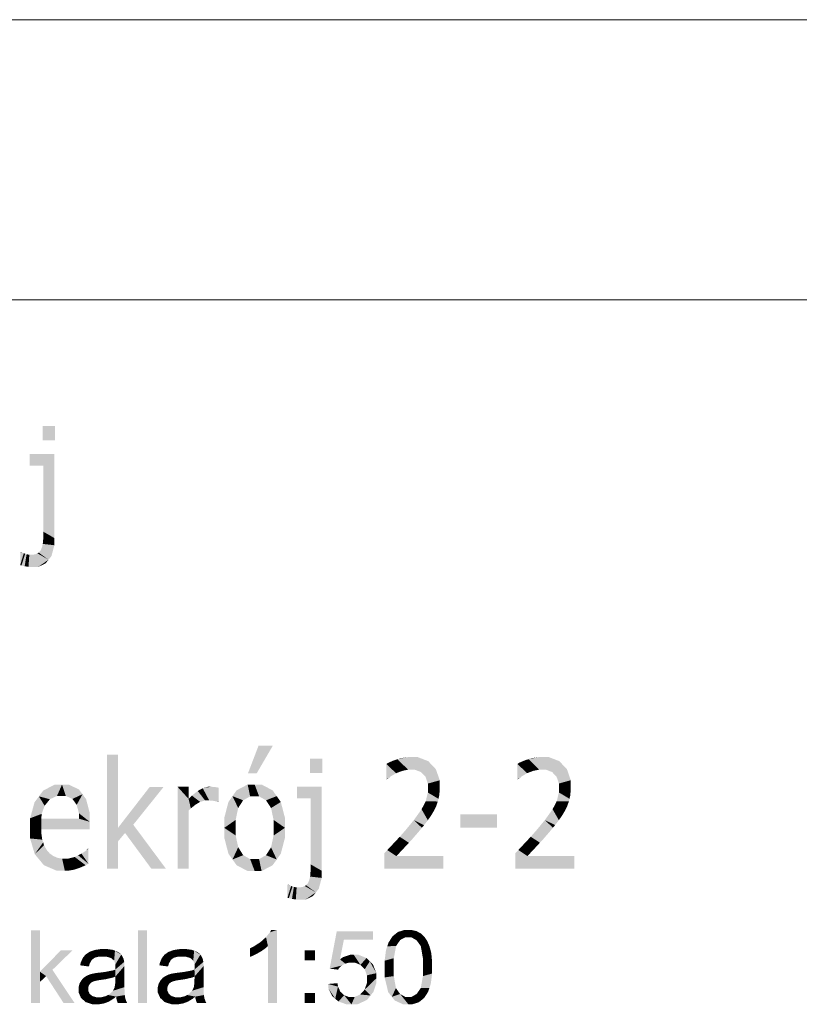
# Model space of a CAD drawing. Header units: millimetres. Extents: x 1814 to 94182, y 11562 to 49454.
# Tile 152 of 256: x 12631 to 12738, y 26207 to 26342. Entities that reach past the tile are written whole.
import ezdxf

# ---------------------------------------------------------------- set-up
doc = ezdxf.new("R2010")
doc.units = ezdxf.units.MM
doc.linetypes.add('XKITLINE00', pattern=[0])
doc.layers.add('GraphicObject', color=6, linetype='Continuous', lineweight=0)
doc.layers.add('LinkedObject', color=1, linetype='Continuous', lineweight=0)

msp = doc.modelspace()

# ---------------------------------------------------------------- hatches: boundary and pattern name
at = {"layer": 'LinkedObject'}
for points in [[(12636.337, 26286.388), (12636.338, 26284.423), (12634.633, 26286.387)], [(12634.633, 26286.387), (12636.338, 26284.423), (12634.634, 26284.422)], [(12636.243, 26282.548), (12634.731, 26280.958), (12632.847, 26282.547)], [(12632.847, 26282.547), (12634.731, 26280.958), (12632.847, 26280.957)], [(12634.731, 26280.958), (12636.243, 26282.548), (12634.735, 26271.894)], [(12634.735, 26271.894), (12636.243, 26282.548), (12636.247, 26271.026)], [(12634.735, 26271.894), (12636.247, 26271.026), (12634.735, 26271.487)], [(12634.683, 26270.51), (12636.247, 26270.039), (12634.657, 26270.225)], [(12636.247, 26271.026), (12634.683, 26270.51), (12634.709, 26270.794)], [(12636.247, 26270.039), (12634.683, 26270.51), (12636.247, 26271.026)], [(12634.735, 26271.487), (12636.247, 26271.026), (12634.709, 26270.794)], [(12632.053, 26268.942), (12631.556, 26267.318), (12631.556, 26269.121)], [(12632.053, 26268.942), (12631.556, 26269.121), (12631.749, 26269.066)], [(12631.749, 26269.066), (12631.556, 26269.121), (12631.636, 26269.121)], [(12634.1, 26269.034), (12636.247, 26270.039), (12635.443, 26268.045)], [(12634.365, 26269.337), (12636.247, 26270.039), (12634.1, 26269.034)], [(12634.454, 26269.538), (12636.247, 26270.039), (12634.365, 26269.337)], [(12634.542, 26269.739), (12636.247, 26270.039), (12634.454, 26269.538)], [(12634.657, 26270.225), (12636.247, 26270.039), (12634.542, 26269.739)], [(12635.443, 26268.045), (12636.247, 26270.039), (12635.845, 26268.549)], [(12632.053, 26268.942), (12631.733, 26267.258), (12631.556, 26267.318)], [(12632.244, 26268.872), (12631.733, 26267.258), (12632.053, 26268.942)], [(12631.733, 26267.258), (12632.244, 26268.872), (12632.174, 26267.158)], [(12632.174, 26267.158), (12632.244, 26268.872), (12632.435, 26268.802)], [(12632.174, 26267.158), (12632.435, 26268.802), (12632.438, 26267.117)], [(12632.438, 26267.117), (12632.435, 26268.802), (12632.808, 26268.732)], [(12632.438, 26267.117), (12632.808, 26268.732), (12632.701, 26267.077)], [(12632.701, 26267.077), (12632.808, 26268.732), (12633.126, 26267.037)], [(12633.126, 26267.037), (12632.808, 26268.732), (12632.989, 26268.732)], [(12633.287, 26267.037), (12632.989, 26268.732), (12633.279, 26268.732)], [(12633.126, 26267.037), (12632.989, 26268.732), (12633.287, 26267.037)], [(12633.745, 26268.833), (12635.443, 26268.045), (12633.279, 26268.732)], [(12633.279, 26268.732), (12635.443, 26268.045), (12633.287, 26267.037)], [(12633.287, 26267.037), (12635.443, 26268.045), (12633.963, 26267.037)], [(12633.923, 26268.934), (12635.443, 26268.045), (12633.745, 26268.833)], [(12635.443, 26268.045), (12633.923, 26268.934), (12634.1, 26269.034)], [(12633.963, 26267.037), (12635.443, 26268.045), (12635.041, 26267.541)], [(12662.811, 26238.744), (12666.205, 26242.51), (12664.01, 26238.745)], [(12664.25, 26242.51), (12666.205, 26242.51), (12662.811, 26238.744)], [(12644.966, 26241.302), (12643.46, 26225.627), (12643.454, 26241.302)], [(12644.97, 26231.245), (12643.46, 26225.627), (12644.966, 26241.302)], [(12673.01, 26240.728), (12673.011, 26238.763), (12671.306, 26240.727)], [(12671.306, 26240.727), (12673.011, 26238.763), (12671.307, 26238.762)], [(12684.724, 26240.957), (12683.322, 26240.665), (12683.8, 26240.811)], [(12684.772, 26239.232), (12683.322, 26240.665), (12684.724, 26240.957)], [(12685.172, 26240.958), (12685.693, 26239.233), (12684.724, 26240.957)], [(12684.772, 26239.232), (12684.724, 26240.957), (12685.14, 26239.233)], [(12685.14, 26239.233), (12684.724, 26240.957), (12685.693, 26239.233)], [(12687.542, 26240.402), (12685.172, 26240.958), (12686.095, 26240.958)], [(12686.556, 26238.903), (12685.172, 26240.958), (12687.542, 26240.402)], [(12685.693, 26239.233), (12685.172, 26240.958), (12686.556, 26238.903)], [(12702.7, 26240.964), (12701.298, 26240.672), (12701.776, 26240.818)], [(12702.748, 26239.239), (12701.298, 26240.672), (12702.7, 26240.964)], [(12702.748, 26239.239), (12702.7, 26240.964), (12703.116, 26239.239)], [(12703.116, 26239.239), (12702.7, 26240.964), (12703.669, 26239.239)], [(12703.148, 26240.964), (12703.669, 26239.239), (12702.7, 26240.964)], [(12705.518, 26240.409), (12703.148, 26240.964), (12704.071, 26240.965)], [(12704.532, 26238.909), (12703.148, 26240.964), (12705.518, 26240.409)], [(12703.669, 26239.239), (12703.148, 26240.964), (12704.532, 26238.909)], [(12683.12, 26238.744), (12681.794, 26240.022), (12682.081, 26240.198)], [(12681.794, 26240.022), (12682.284, 26238.247), (12681.795, 26237.911)], [(12682.284, 26238.247), (12681.794, 26240.022), (12683.12, 26238.744)], [(12683.548, 26238.907), (12682.081, 26240.198), (12682.844, 26240.52)], [(12683.12, 26238.744), (12682.081, 26240.198), (12683.548, 26238.907)], [(12683.976, 26239.07), (12682.844, 26240.52), (12683.322, 26240.665)], [(12683.548, 26238.907), (12682.844, 26240.52), (12683.976, 26239.07)], [(12683.976, 26239.07), (12683.322, 26240.665), (12684.772, 26239.232)], [(12686.556, 26238.903), (12687.542, 26240.402), (12686.865, 26238.572)], [(12686.865, 26238.572), (12687.542, 26240.402), (12687.174, 26238.242)], [(12688.066, 26239.845), (12687.174, 26238.242), (12687.542, 26240.402)], [(12687.174, 26238.242), (12688.066, 26239.845), (12687.483, 26237.326)], [(12687.483, 26237.326), (12688.066, 26239.845), (12689.115, 26237.781)], [(12689.115, 26237.781), (12688.066, 26239.845), (12688.591, 26239.289)], [(12701.096, 26238.751), (12699.77, 26240.028), (12700.057, 26240.204)], [(12699.77, 26240.028), (12700.26, 26238.253), (12699.771, 26237.918)], [(12700.26, 26238.253), (12699.77, 26240.028), (12701.096, 26238.751)], [(12701.524, 26238.914), (12700.057, 26240.204), (12700.82, 26240.526)], [(12701.096, 26238.751), (12700.057, 26240.204), (12701.524, 26238.914)], [(12701.952, 26239.076), (12700.82, 26240.526), (12701.298, 26240.672)], [(12701.524, 26238.914), (12700.82, 26240.526), (12701.952, 26239.076)], [(12701.952, 26239.076), (12701.298, 26240.672), (12702.748, 26239.239)], [(12704.532, 26238.909), (12705.518, 26240.409), (12704.841, 26238.579)], [(12704.841, 26238.579), (12705.518, 26240.409), (12705.15, 26238.249)], [(12706.042, 26239.852), (12705.15, 26238.249), (12705.518, 26240.409)], [(12705.15, 26238.249), (12706.042, 26239.852), (12705.459, 26237.333)], [(12705.459, 26237.333), (12706.042, 26239.852), (12707.091, 26237.787)], [(12707.091, 26237.787), (12706.042, 26239.852), (12706.567, 26239.296)], [(12681.795, 26237.911), (12682.284, 26238.247), (12681.876, 26237.911)], [(12699.771, 26237.918), (12700.26, 26238.253), (12699.852, 26237.918)], [(12637.296, 26237.19), (12634.125, 26235.567), (12636.312, 26237.189)], [(12636.605, 26235.629), (12634.125, 26235.567), (12637.296, 26237.19)], [(12636.312, 26237.189), (12634.125, 26235.567), (12634.727, 26236.378)], [(12636.605, 26235.629), (12637.296, 26237.19), (12637.213, 26235.63)], [(12637.296, 26237.19), (12637.818, 26235.63), (12637.213, 26235.63)], [(12639.611, 26236.526), (12637.296, 26237.19), (12638.206, 26237.19)], [(12640.105, 26235.861), (12637.296, 26237.19), (12639.611, 26236.526)], [(12638.719, 26235.223), (12637.296, 26237.19), (12640.105, 26235.861)], [(12637.818, 26235.63), (12637.296, 26237.19), (12638.719, 26235.223)], [(12651.244, 26236.88), (12644.97, 26231.245), (12649.336, 26236.879)], [(12647.068, 26231.681), (12644.97, 26231.245), (12651.244, 26236.88)], [(12653.152, 26236.881), (12654.665, 26233.617), (12653.156, 26225.631)], [(12654.665, 26233.617), (12653.152, 26236.881), (12654.967, 26233.924)], [(12653.152, 26236.881), (12654.664, 26235.219), (12654.967, 26233.924)], [(12654.664, 26235.219), (12653.152, 26236.881), (12654.664, 26236.881)], [(12656.926, 26235.007), (12656.256, 26236.504), (12656.601, 26236.693)], [(12657.663, 26236.882), (12656.601, 26236.693), (12657.304, 26236.882)], [(12657.494, 26235.007), (12656.601, 26236.693), (12657.663, 26236.882)], [(12656.926, 26235.007), (12656.601, 26236.693), (12657.277, 26235.007)], [(12657.277, 26235.007), (12656.601, 26236.693), (12657.494, 26235.007)], [(12657.494, 26235.007), (12657.663, 26236.882), (12657.871, 26234.984)], [(12657.871, 26234.984), (12657.663, 26236.882), (12657.861, 26236.882)], [(12657.861, 26236.882), (12658.031, 26234.961), (12657.871, 26234.984)], [(12658.147, 26236.87), (12658.031, 26234.961), (12657.861, 26236.882)], [(12658.031, 26234.961), (12658.147, 26236.87), (12658.324, 26236.845)], [(12658.031, 26234.961), (12658.324, 26236.845), (12658.19, 26234.938)], [(12658.19, 26234.938), (12658.324, 26236.845), (12658.59, 26236.797)], [(12658.19, 26234.938), (12658.59, 26236.797), (12658.518, 26234.864)], [(12658.518, 26234.864), (12658.59, 26236.797), (12658.768, 26236.761)], [(12658.518, 26234.864), (12658.768, 26236.761), (12658.768, 26234.813)], [(12662.766, 26237.199), (12663.104, 26235.564), (12661.248, 26236.4)], [(12663.722, 26237.2), (12663.104, 26235.564), (12662.766, 26237.199)], [(12663.104, 26235.564), (12663.722, 26237.2), (12663.722, 26235.565)], [(12663.722, 26237.2), (12664.332, 26235.565), (12663.722, 26235.565)], [(12666.182, 26236.402), (12663.722, 26237.2), (12664.669, 26237.2)], [(12666.747, 26235.604), (12663.722, 26237.2), (12666.182, 26236.402)], [(12665.286, 26235.034), (12663.722, 26237.2), (12666.747, 26235.604)], [(12664.332, 26235.565), (12663.722, 26237.2), (12665.286, 26235.034)], [(12672.916, 26236.888), (12671.404, 26235.297), (12669.52, 26236.887)], [(12669.52, 26236.887), (12671.404, 26235.297), (12669.52, 26235.297)], [(12671.404, 26235.297), (12672.916, 26236.888), (12671.408, 26226.234)], [(12671.408, 26226.234), (12672.916, 26236.888), (12672.92, 26225.366)], [(12687.483, 26237.326), (12689.115, 26237.781), (12687.484, 26236.741)], [(12687.484, 26236.741), (12689.115, 26237.781), (12687.484, 26236.1)], [(12689.116, 26236.829), (12687.484, 26236.1), (12689.115, 26237.781)], [(12689.116, 26236.4), (12687.484, 26236.1), (12689.116, 26236.829)], [(12705.459, 26237.333), (12707.091, 26237.787), (12705.46, 26236.748)], [(12705.46, 26236.748), (12707.091, 26237.787), (12705.46, 26236.107)], [(12707.092, 26236.835), (12705.46, 26236.107), (12707.091, 26237.787)], [(12707.092, 26236.407), (12705.46, 26236.107), (12707.092, 26236.835)], [(12634.125, 26235.567), (12632.921, 26232.567), (12633.523, 26234.757)], [(12634.914, 26234.285), (12632.921, 26232.567), (12634.125, 26235.567)], [(12635.635, 26235.181), (12634.125, 26235.567), (12636.605, 26235.629)], [(12634.125, 26235.567), (12635.635, 26235.181), (12635.275, 26234.733)], [(12634.914, 26234.285), (12634.125, 26235.567), (12635.275, 26234.733)], [(12638.719, 26235.223), (12640.105, 26235.861), (12639.016, 26234.815)], [(12640.105, 26235.861), (12639.312, 26234.407), (12639.016, 26234.815)], [(12639.312, 26234.407), (12640.105, 26235.861), (12639.613, 26233.255)], [(12639.613, 26233.255), (12640.105, 26235.861), (12641.093, 26232.084)], [(12641.093, 26233.308), (12640.105, 26235.861), (12640.599, 26235.196)], [(12641.093, 26232.084), (12640.105, 26235.861), (12641.093, 26233.308)], [(12655.922, 26234.619), (12654.664, 26235.219), (12655.116, 26235.673)], [(12655.911, 26236.315), (12656.926, 26235.007), (12655.116, 26235.673)], [(12655.922, 26234.619), (12655.116, 26235.673), (12656.249, 26234.813)], [(12655.116, 26235.673), (12656.926, 26235.007), (12656.249, 26234.813)], [(12656.256, 26236.504), (12656.926, 26235.007), (12655.911, 26236.315)], [(12660.685, 26235.601), (12659.562, 26231.253), (12660.123, 26234.802)], [(12661.462, 26233.97), (12659.562, 26231.253), (12660.685, 26235.601)], [(12661.248, 26236.4), (12663.104, 26235.564), (12660.685, 26235.601)], [(12660.685, 26235.601), (12663.104, 26235.564), (12662.145, 26235.033)], [(12661.462, 26233.97), (12660.685, 26235.601), (12661.803, 26234.501)], [(12661.803, 26234.501), (12660.685, 26235.601), (12662.145, 26235.033)], [(12666.747, 26235.604), (12665.973, 26233.972), (12665.286, 26235.034)], [(12667.312, 26234.805), (12665.973, 26233.972), (12666.747, 26235.604)], [(12688.943, 26235.232), (12687.197, 26234.907), (12687.484, 26236.1)], [(12689.029, 26235.602), (12687.484, 26236.1), (12689.116, 26236.4)], [(12688.943, 26235.232), (12687.484, 26236.1), (12689.029, 26235.602)], [(12706.919, 26235.239), (12705.173, 26234.914), (12705.46, 26236.107)], [(12707.005, 26235.609), (12705.46, 26236.107), (12707.092, 26236.407)], [(12706.919, 26235.239), (12705.46, 26236.107), (12707.005, 26235.609)], [(12634.505, 26233.173), (12632.921, 26232.567), (12634.914, 26234.285)], [(12654.967, 26233.924), (12654.664, 26235.219), (12655.596, 26234.425)], [(12655.596, 26234.425), (12654.664, 26235.219), (12655.922, 26234.619)], [(12658.518, 26234.864), (12658.768, 26234.813), (12658.688, 26234.813)], [(12660.123, 26234.802), (12659.562, 26231.253), (12659.561, 26232.628)], [(12661.121, 26232.346), (12659.562, 26231.253), (12661.462, 26233.97)], [(12665.973, 26233.972), (12667.312, 26234.805), (12666.317, 26232.348)], [(12666.317, 26232.348), (12667.312, 26234.805), (12667.878, 26231.256)], [(12667.878, 26231.256), (12667.312, 26234.805), (12667.877, 26232.631)], [(12686.911, 26234.355), (12688.274, 26233.514), (12686.624, 26233.802)], [(12687.197, 26234.907), (12688.274, 26233.514), (12686.911, 26234.355)], [(12688.856, 26234.862), (12687.197, 26234.907), (12688.943, 26235.232)], [(12687.197, 26234.907), (12688.431, 26233.826), (12688.274, 26233.514)], [(12688.601, 26234.159), (12687.197, 26234.907), (12688.856, 26234.862)], [(12688.431, 26233.826), (12687.197, 26234.907), (12688.601, 26234.159)], [(12704.887, 26234.361), (12706.25, 26233.521), (12704.6, 26233.809)], [(12705.173, 26234.914), (12706.25, 26233.521), (12704.887, 26234.361)], [(12706.832, 26234.868), (12705.173, 26234.914), (12706.919, 26235.239)], [(12705.173, 26234.914), (12706.407, 26233.833), (12706.25, 26233.521)], [(12706.577, 26234.166), (12705.173, 26234.914), (12706.832, 26234.868)], [(12706.407, 26233.833), (12705.173, 26234.914), (12706.577, 26234.166)], [(12634.457, 26232.509), (12632.921, 26232.567), (12634.505, 26233.173)], [(12639.613, 26233.255), (12641.093, 26232.084), (12639.617, 26232.51)], [(12653.156, 26225.631), (12654.665, 26233.617), (12654.668, 26225.631)], [(12687.482, 26232.295), (12685.562, 26232.311), (12686.624, 26233.802)], [(12686.624, 26233.802), (12688.274, 26233.514), (12687.905, 26232.899)], [(12687.482, 26232.295), (12686.624, 26233.802), (12687.694, 26232.597)], [(12687.694, 26232.597), (12686.624, 26233.802), (12687.905, 26232.899)], [(12696.953, 26233.117), (12696.954, 26231.287), (12691.925, 26233.115)], [(12691.925, 26233.115), (12696.954, 26231.287), (12691.926, 26231.285)], [(12705.458, 26232.301), (12703.538, 26232.318), (12704.6, 26233.809)], [(12704.6, 26233.809), (12706.25, 26233.521), (12705.881, 26232.906)], [(12705.458, 26232.301), (12704.6, 26233.809), (12705.67, 26232.604)], [(12705.67, 26232.604), (12704.6, 26233.809), (12705.881, 26232.906)], [(12632.921, 26232.567), (12634.458, 26231.054), (12632.922, 26231.187)], [(12634.457, 26232.509), (12634.458, 26231.054), (12632.921, 26232.567)], [(12641.093, 26232.084), (12634.457, 26232.509), (12639.617, 26232.51)], [(12641.094, 26231.056), (12634.457, 26232.509), (12641.093, 26232.084)], [(12634.458, 26231.054), (12634.457, 26232.509), (12641.094, 26231.056)], [(12647.068, 26231.681), (12645.945, 26230.549), (12644.97, 26231.245)], [(12645.945, 26230.549), (12647.068, 26231.681), (12649.563, 26225.629)], [(12649.563, 26225.629), (12647.068, 26231.681), (12651.56, 26225.63)], [(12659.562, 26231.253), (12661.121, 26232.346), (12661.122, 26231.254)], [(12666.317, 26232.348), (12667.878, 26231.256), (12666.318, 26231.256)], [(12684.787, 26231.372), (12686.235, 26230.728), (12684.419, 26230.923)], [(12685.562, 26232.311), (12686.666, 26231.257), (12684.787, 26231.372)], [(12684.787, 26231.372), (12686.666, 26231.257), (12686.235, 26230.728)], [(12685.562, 26232.311), (12686.969, 26231.624), (12686.666, 26231.257)], [(12686.969, 26231.624), (12685.562, 26232.311), (12687.482, 26232.295)], [(12702.763, 26231.379), (12704.211, 26230.734), (12702.395, 26230.93)], [(12703.538, 26232.318), (12704.642, 26231.263), (12702.763, 26231.379)], [(12702.763, 26231.379), (12704.642, 26231.263), (12704.211, 26230.734)], [(12703.538, 26232.318), (12704.945, 26231.631), (12704.642, 26231.263)], [(12704.945, 26231.631), (12703.538, 26232.318), (12705.458, 26232.301)], [(12634.458, 26230.535), (12632.922, 26229.793), (12632.922, 26231.187)], [(12634.458, 26230.535), (12632.922, 26231.187), (12634.458, 26231.054)], [(12634.583, 26229.632), (12632.922, 26229.793), (12634.458, 26230.535)], [(12643.46, 26225.627), (12644.97, 26231.245), (12644.97, 26229.384)], [(12644.97, 26229.384), (12644.97, 26231.245), (12645.945, 26230.549)], [(12661.122, 26230.196), (12659.562, 26231.253), (12661.122, 26231.254)], [(12659.562, 26231.253), (12660.688, 26226.91), (12659.562, 26229.878)], [(12661.122, 26230.196), (12660.688, 26226.91), (12659.562, 26231.253)], [(12661.466, 26228.593), (12660.688, 26226.91), (12661.122, 26230.196)], [(12665.973, 26228.579), (12667.878, 26231.256), (12666.75, 26226.913)], [(12666.318, 26230.188), (12667.878, 26231.256), (12665.973, 26228.579)], [(12667.878, 26231.256), (12666.318, 26230.188), (12666.318, 26231.256)], [(12666.75, 26226.913), (12667.878, 26231.256), (12667.314, 26227.709)], [(12667.314, 26227.709), (12667.878, 26231.256), (12667.878, 26229.881)], [(12683.625, 26230.02), (12684.885, 26229.206), (12683.199, 26229.566)], [(12684.419, 26230.923), (12685.345, 26229.702), (12683.625, 26230.02)], [(12683.625, 26230.02), (12685.345, 26229.702), (12684.885, 26229.206)], [(12684.419, 26230.923), (12686.235, 26230.728), (12685.345, 26229.702)], [(12701.601, 26230.027), (12702.861, 26229.213), (12701.175, 26229.572)], [(12702.395, 26230.93), (12703.321, 26229.709), (12701.601, 26230.027)], [(12701.601, 26230.027), (12703.321, 26229.709), (12702.861, 26229.213)], [(12702.395, 26230.93), (12704.211, 26230.734), (12703.321, 26229.709)], [(12634.708, 26229.247), (12633.551, 26227.641), (12632.922, 26229.793)], [(12634.708, 26229.247), (12632.922, 26229.793), (12634.583, 26229.632)], [(12634.833, 26228.863), (12633.551, 26227.641), (12634.708, 26229.247)], [(12634.833, 26228.863), (12634.18, 26226.884), (12633.551, 26227.641)], [(12635.176, 26228.231), (12634.18, 26226.884), (12634.833, 26228.863)], [(12643.46, 26225.627), (12644.97, 26229.384), (12644.972, 26225.627)], [(12659.562, 26229.878), (12660.688, 26226.91), (12660.126, 26227.706)], [(12661.81, 26228.046), (12660.688, 26226.91), (12661.466, 26228.593)], [(12665.973, 26228.579), (12666.75, 26226.913), (12665.628, 26228.038)], [(12683.567, 26227.79), (12681.923, 26228.203), (12682.773, 26229.111)], [(12683.199, 26229.566), (12684.426, 26228.71), (12682.773, 26229.111)], [(12682.773, 26229.111), (12684.426, 26228.71), (12683.567, 26227.79)], [(12683.199, 26229.566), (12684.885, 26229.206), (12684.426, 26228.71)], [(12701.543, 26227.797), (12699.899, 26228.21), (12700.749, 26229.118)], [(12701.175, 26229.572), (12702.402, 26228.716), (12700.749, 26229.118)], [(12700.749, 26229.118), (12702.402, 26228.716), (12701.543, 26227.797)], [(12701.175, 26229.572), (12702.861, 26229.213), (12702.402, 26228.716)], [(12634.18, 26226.884), (12635.176, 26228.231), (12634.809, 26226.126)], [(12635.394, 26227.985), (12634.809, 26226.126), (12635.176, 26228.231)], [(12635.603, 26227.744), (12634.809, 26226.126), (12635.394, 26227.985)], [(12635.603, 26227.744), (12637.677, 26225.37), (12634.809, 26226.126)], [(12636.101, 26227.381), (12637.677, 26225.37), (12635.603, 26227.744)], [(12636.39, 26227.261), (12637.677, 26225.37), (12636.101, 26227.381)], [(12636.678, 26227.14), (12637.677, 26225.37), (12636.39, 26227.261)], [(12639.043, 26227.25), (12639.353, 26225.643), (12638.119, 26227.02)], [(12639.509, 26227.481), (12640.916, 26226.319), (12639.043, 26227.25)], [(12639.353, 26225.643), (12639.043, 26227.25), (12639.752, 26225.779)], [(12639.752, 26225.779), (12639.043, 26227.25), (12640.533, 26226.117)], [(12640.533, 26226.117), (12639.043, 26227.25), (12640.916, 26226.319)], [(12639.974, 26227.711), (12640.916, 26226.319), (12639.509, 26227.481)], [(12640.637, 26228.163), (12640.916, 26226.319), (12639.974, 26227.711)], [(12640.915, 26228.386), (12640.637, 26228.163), (12640.834, 26228.386)], [(12640.916, 26226.319), (12640.637, 26228.163), (12640.915, 26228.386)], [(12660.688, 26226.91), (12661.81, 26228.046), (12662.153, 26227.5)], [(12662.153, 26227.5), (12663.726, 26225.32), (12660.688, 26226.91)], [(12663.111, 26226.954), (12663.726, 26225.32), (12662.153, 26227.5)], [(12666.75, 26226.913), (12664.331, 26226.955), (12665.283, 26227.496)], [(12665.628, 26228.038), (12666.75, 26226.913), (12665.283, 26227.496)], [(12681.923, 26228.203), (12681.5, 26225.641), (12681.499, 26227.749)], [(12683.168, 26227.367), (12681.5, 26225.641), (12681.923, 26228.203)], [(12681.5, 26225.641), (12683.168, 26227.367), (12689.624, 26225.644)], [(12683.168, 26227.367), (12681.923, 26228.203), (12683.567, 26227.79)], [(12689.624, 26225.644), (12683.168, 26227.367), (12689.623, 26227.369)], [(12699.899, 26228.21), (12699.476, 26225.648), (12699.475, 26227.755)], [(12701.144, 26227.374), (12699.476, 26225.648), (12699.899, 26228.21)], [(12699.476, 26225.648), (12701.144, 26227.374), (12707.6, 26225.651)], [(12701.144, 26227.374), (12699.899, 26228.21), (12701.543, 26227.797)], [(12707.6, 26225.651), (12701.144, 26227.374), (12707.599, 26227.376)], [(12634.809, 26226.126), (12637.677, 26225.37), (12636.557, 26225.369)], [(12637.313, 26227.02), (12637.677, 26225.37), (12636.678, 26227.14)], [(12637.659, 26227.02), (12637.677, 26225.37), (12637.313, 26227.02)], [(12638.119, 26227.02), (12637.677, 26225.37), (12637.659, 26227.02)], [(12638.119, 26227.02), (12639.353, 26225.643), (12637.677, 26225.37)], [(12660.688, 26226.91), (12663.726, 26225.32), (12661.251, 26226.115)], [(12661.251, 26226.115), (12663.726, 26225.32), (12662.77, 26225.319)], [(12663.726, 26225.32), (12663.111, 26226.954), (12663.725, 26226.955)], [(12664.331, 26226.955), (12663.726, 26225.32), (12663.725, 26226.955)], [(12663.726, 26225.32), (12664.331, 26226.955), (12664.674, 26225.32)], [(12666.186, 26226.117), (12664.331, 26226.955), (12666.75, 26226.913)], [(12664.674, 26225.32), (12664.331, 26226.955), (12666.186, 26226.117)], [(12671.408, 26226.234), (12672.92, 26225.366), (12671.408, 26225.827)], [(12637.677, 26225.37), (12639.353, 26225.643), (12638.116, 26225.37)], [(12638.116, 26225.37), (12639.353, 26225.643), (12638.954, 26225.506)], [(12671.33, 26224.565), (12672.92, 26224.379), (12671.215, 26224.079)], [(12671.356, 26224.85), (12672.92, 26224.379), (12671.33, 26224.565)], [(12672.92, 26225.366), (12671.356, 26224.85), (12671.382, 26225.134)], [(12672.92, 26224.379), (12671.356, 26224.85), (12672.92, 26225.366)], [(12671.408, 26225.827), (12672.92, 26225.366), (12671.382, 26225.134)], [(12668.726, 26223.281), (12668.229, 26221.658), (12668.229, 26223.461)], [(12668.726, 26223.281), (12668.229, 26223.461), (12668.422, 26223.406)], [(12668.422, 26223.406), (12668.229, 26223.461), (12668.309, 26223.461)], [(12668.726, 26223.281), (12668.406, 26221.598), (12668.229, 26221.658)], [(12668.917, 26223.212), (12668.406, 26221.598), (12668.726, 26223.281)], [(12668.406, 26221.598), (12668.917, 26223.212), (12668.847, 26221.497)], [(12668.847, 26221.497), (12668.917, 26223.212), (12669.108, 26223.142)], [(12670.418, 26223.173), (12672.116, 26222.385), (12669.952, 26223.072)], [(12670.596, 26223.274), (12672.116, 26222.385), (12670.418, 26223.173)], [(12672.116, 26222.385), (12670.596, 26223.274), (12670.773, 26223.374)], [(12670.773, 26223.374), (12672.92, 26224.379), (12672.116, 26222.385)], [(12671.038, 26223.676), (12672.92, 26224.379), (12670.773, 26223.374)], [(12671.127, 26223.878), (12672.92, 26224.379), (12671.038, 26223.676)], [(12671.215, 26224.079), (12672.92, 26224.379), (12671.127, 26223.878)], [(12672.116, 26222.385), (12672.92, 26224.379), (12672.518, 26222.888)], [(12668.847, 26221.497), (12669.108, 26223.142), (12669.111, 26221.457)], [(12669.111, 26221.457), (12669.108, 26223.142), (12669.481, 26223.072)], [(12669.111, 26221.457), (12669.481, 26223.072), (12669.374, 26221.417)], [(12669.374, 26221.417), (12669.481, 26223.072), (12669.799, 26221.377)], [(12669.799, 26221.377), (12669.481, 26223.072), (12669.662, 26223.072)], [(12669.96, 26221.377), (12669.662, 26223.072), (12669.952, 26223.072)], [(12669.799, 26221.377), (12669.662, 26223.072), (12669.96, 26221.377)], [(12669.952, 26223.072), (12672.116, 26222.385), (12669.96, 26221.377)], [(12669.96, 26221.377), (12672.116, 26222.385), (12670.636, 26221.377)], [(12670.636, 26221.377), (12672.116, 26222.385), (12671.714, 26221.881)], [(12634.253, 26217.201), (12633.023, 26207.201), (12633.023, 26217.201)], [(12634.253, 26211.512), (12633.023, 26207.201), (12634.253, 26217.201)], [(12648.956, 26217.201), (12647.726, 26207.201), (12647.726, 26217.201)], [(12648.956, 26207.201), (12647.726, 26207.201), (12648.956, 26217.201)], [(12665.824, 26216.917), (12665.546, 26215.024), (12665.279, 26216.248)], [(12665.546, 26207.201), (12665.824, 26216.917), (12666.776, 26207.201)], [(12665.546, 26215.024), (12665.824, 26216.917), (12665.546, 26207.201)], [(12666.776, 26217.241), (12665.824, 26216.917), (12665.984, 26217.241)], [(12666.776, 26207.201), (12665.824, 26216.917), (12666.776, 26217.241)], [(12675.966, 26215.891), (12674.016, 26211.931), (12674.986, 26217.061)], [(12679.946, 26215.891), (12674.986, 26217.061), (12679.946, 26217.061)], [(12675.966, 26215.891), (12674.986, 26217.061), (12679.946, 26215.891)], [(12683.7, 26215.863), (12682.644, 26216.365), (12683.003, 26216.657)], [(12683.362, 26216.949), (12684.375, 26216.221), (12683.003, 26216.657)], [(12683.003, 26216.657), (12684.375, 26216.221), (12683.7, 26215.863)], [(12684.266, 26217.241), (12684.375, 26216.221), (12683.362, 26216.949)], [(12684.811, 26217.241), (12684.375, 26216.221), (12684.266, 26217.241)], [(12684.375, 26216.221), (12684.811, 26217.241), (12684.798, 26216.221)], [(12684.811, 26217.241), (12685.228, 26216.221), (12684.798, 26216.221)], [(12685.919, 26217.079), (12684.811, 26217.241), (12685.213, 26217.241)], [(12686.223, 26216.917), (12684.811, 26217.241), (12685.919, 26217.079)], [(12685.945, 26215.815), (12684.811, 26217.241), (12686.223, 26216.917)], [(12685.228, 26216.221), (12684.811, 26217.241), (12685.945, 26215.815)], [(12686.223, 26216.917), (12686.232, 26215.41), (12685.945, 26215.815)], [(12686.528, 26216.755), (12686.232, 26215.41), (12686.223, 26216.917)], [(12687.028, 26216.288), (12686.232, 26215.41), (12686.528, 26216.755)], [(12664.745, 26214.39), (12663.61, 26214.973), (12664.509, 26215.56)], [(12664.894, 26215.904), (12665.546, 26215.024), (12664.509, 26215.56)], [(12664.509, 26215.56), (12665.546, 26215.024), (12664.745, 26214.39)], [(12665.546, 26215.024), (12664.894, 26215.904), (12665.279, 26216.248)], [(12675.427, 26213.206), (12674.016, 26211.931), (12675.966, 26215.891)], [(12683.132, 26215.048), (12681.556, 26213.019), (12681.92, 26214.989)], [(12682.816, 26213.361), (12681.556, 26213.019), (12683.132, 26215.048)], [(12682.103, 26215.531), (12683.447, 26215.505), (12681.92, 26214.989)], [(12681.92, 26214.989), (12683.447, 26215.505), (12683.132, 26215.048)], [(12682.644, 26216.365), (12683.447, 26215.505), (12682.103, 26215.531)], [(12683.447, 26215.505), (12682.644, 26216.365), (12683.7, 26215.863)], [(12687.224, 26215.983), (12686.232, 26215.41), (12687.028, 26216.288)], [(12687.224, 26215.983), (12686.519, 26215.004), (12686.232, 26215.41)], [(12687.421, 26215.677), (12686.519, 26215.004), (12687.224, 26215.983)], [(12687.729, 26214.934), (12686.519, 26215.004), (12687.421, 26215.677)], [(12638.746, 26214.451), (12634.253, 26211.512), (12637.158, 26214.451)], [(12635.978, 26211.757), (12634.253, 26211.512), (12638.746, 26214.451)], [(12640.513, 26213.862), (12641.802, 26213.44), (12640.325, 26213.625)], [(12641.055, 26214.227), (12641.802, 26213.44), (12640.513, 26213.862)], [(12641.409, 26214.355), (12641.802, 26213.44), (12641.055, 26214.227)], [(12642.586, 26214.611), (12641.409, 26214.355), (12641.764, 26214.483)], [(12642.44, 26213.591), (12641.409, 26214.355), (12642.586, 26214.611)], [(12641.802, 26213.44), (12641.409, 26214.355), (12642.44, 26213.591)], [(12642.44, 26213.591), (12642.586, 26214.611), (12642.873, 26213.591)], [(12642.873, 26213.591), (12642.586, 26214.611), (12643.336, 26213.591)], [(12643.053, 26214.611), (12643.336, 26213.591), (12642.586, 26214.611)], [(12644.27, 26214.502), (12643.053, 26214.611), (12643.517, 26214.611)], [(12644.56, 26214.393), (12643.053, 26214.611), (12644.27, 26214.502)], [(12644.034, 26213.383), (12643.053, 26214.611), (12644.56, 26214.393)], [(12643.336, 26213.591), (12643.053, 26214.611), (12644.034, 26213.383)], [(12644.034, 26213.383), (12644.56, 26214.393), (12644.269, 26213.176)], [(12644.269, 26213.176), (12644.56, 26214.393), (12644.443, 26213.023)], [(12644.56, 26214.393), (12644.616, 26212.495), (12644.443, 26213.023)], [(12645.413, 26213.843), (12644.616, 26212.495), (12644.56, 26214.393)], [(12645.276, 26214.009), (12644.56, 26214.393), (12644.85, 26214.283)], [(12645.413, 26213.843), (12644.56, 26214.393), (12645.276, 26214.009)], [(12645.549, 26213.678), (12644.616, 26212.495), (12645.413, 26213.843)], [(12651.373, 26213.862), (12652.662, 26213.44), (12651.185, 26213.625)], [(12651.915, 26214.227), (12652.662, 26213.44), (12651.373, 26213.862)], [(12652.269, 26214.355), (12652.662, 26213.44), (12651.915, 26214.227)], [(12653.446, 26214.611), (12652.269, 26214.355), (12652.624, 26214.483)], [(12653.3, 26213.591), (12652.269, 26214.355), (12653.446, 26214.611)], [(12652.662, 26213.44), (12652.269, 26214.355), (12653.3, 26213.591)], [(12653.3, 26213.591), (12653.446, 26214.611), (12653.733, 26213.591)], [(12653.733, 26213.591), (12653.446, 26214.611), (12654.196, 26213.591)], [(12653.913, 26214.611), (12654.196, 26213.591), (12653.446, 26214.611)], [(12655.13, 26214.502), (12653.913, 26214.611), (12654.377, 26214.611)], [(12655.42, 26214.393), (12653.913, 26214.611), (12655.13, 26214.502)], [(12654.894, 26213.383), (12653.913, 26214.611), (12655.42, 26214.393)], [(12654.196, 26213.591), (12653.913, 26214.611), (12654.894, 26213.383)], [(12654.894, 26213.383), (12655.42, 26214.393), (12655.129, 26213.176)], [(12655.129, 26213.176), (12655.42, 26214.393), (12655.303, 26213.023)], [(12655.42, 26214.393), (12655.476, 26212.495), (12655.303, 26213.023)], [(12656.273, 26213.843), (12655.476, 26212.495), (12655.42, 26214.393)], [(12656.136, 26214.009), (12655.42, 26214.393), (12655.71, 26214.283)], [(12656.273, 26213.843), (12655.42, 26214.393), (12656.136, 26214.009)], [(12656.409, 26213.678), (12655.476, 26212.495), (12656.273, 26213.843)], [(12663.61, 26214.973), (12664.027, 26213.967), (12663.096, 26214.731)], [(12663.096, 26214.731), (12664.027, 26213.967), (12663.096, 26213.544)], [(12663.096, 26213.544), (12664.027, 26213.967), (12663.382, 26213.65)], [(12664.027, 26213.967), (12663.61, 26214.973), (12664.386, 26214.178)], [(12664.386, 26214.178), (12663.61, 26214.973), (12664.745, 26214.39)], [(12664.745, 26214.39), (12665.546, 26215.024), (12665.325, 26214.813)], [(12671.996, 26214.451), (12670.596, 26213.051), (12670.596, 26214.451)], [(12671.996, 26213.051), (12670.596, 26213.051), (12671.996, 26214.451)], [(12676.819, 26213.831), (12675.427, 26213.206), (12675.876, 26213.518)], [(12676.686, 26212.751), (12675.427, 26213.206), (12676.819, 26213.831)], [(12676.686, 26212.751), (12676.819, 26213.831), (12676.985, 26212.751)], [(12676.985, 26212.751), (12676.819, 26213.831), (12677.465, 26212.751)], [(12677.312, 26213.831), (12677.465, 26212.751), (12676.819, 26213.831)], [(12679.069, 26213.377), (12677.312, 26213.831), (12677.966, 26213.831)], [(12678.238, 26212.447), (12677.312, 26213.831), (12679.069, 26213.377)], [(12677.465, 26212.751), (12677.312, 26213.831), (12678.238, 26212.447)], [(12681.92, 26214.989), (12681.556, 26213.019), (12681.738, 26214.447)], [(12687.841, 26214.496), (12686.806, 26213.365), (12686.519, 26215.004)], [(12687.841, 26214.496), (12686.519, 26215.004), (12687.729, 26214.934)], [(12687.954, 26214.058), (12686.806, 26213.365), (12687.841, 26214.496)], [(12688.066, 26212.876), (12686.806, 26213.365), (12687.954, 26214.058)], [(12640.325, 26213.625), (12639.786, 26212.381), (12640.137, 26213.388)], [(12641.39, 26213.138), (12639.786, 26212.381), (12640.325, 26213.625)], [(12640.137, 26213.388), (12639.786, 26212.381), (12639.868, 26212.766)], [(12641.085, 26212.604), (12639.786, 26212.381), (12641.39, 26213.138)], [(12639.786, 26212.381), (12641.085, 26212.604), (12640.986, 26212.221)], [(12641.39, 26213.138), (12640.325, 26213.625), (12641.596, 26213.289)], [(12641.596, 26213.289), (12640.325, 26213.625), (12641.802, 26213.44)], [(12644.613, 26211.927), (12645.825, 26212.85), (12644.609, 26211.801)], [(12644.609, 26211.801), (12645.825, 26212.85), (12644.616, 26210.841)], [(12644.616, 26212.087), (12645.825, 26212.85), (12644.613, 26211.927)], [(12645.74, 26213.26), (12644.616, 26212.495), (12645.549, 26213.678)], [(12645.795, 26213.007), (12644.616, 26212.495), (12645.74, 26213.26)], [(12644.616, 26212.495), (12645.795, 26213.007), (12645.825, 26212.85)], [(12644.616, 26212.495), (12645.825, 26212.85), (12644.616, 26212.121)], [(12644.616, 26212.121), (12645.825, 26212.85), (12644.616, 26212.087)], [(12645.856, 26212.284), (12644.616, 26210.841), (12645.825, 26212.85)], [(12651.185, 26213.625), (12650.646, 26212.381), (12650.997, 26213.388)], [(12652.25, 26213.138), (12650.646, 26212.381), (12651.185, 26213.625)], [(12650.997, 26213.388), (12650.646, 26212.381), (12650.728, 26212.766)], [(12651.945, 26212.604), (12650.646, 26212.381), (12652.25, 26213.138)], [(12650.646, 26212.381), (12651.945, 26212.604), (12651.846, 26212.221)], [(12652.25, 26213.138), (12651.185, 26213.625), (12652.456, 26213.289)], [(12652.456, 26213.289), (12651.185, 26213.625), (12652.662, 26213.44)], [(12655.473, 26211.927), (12656.685, 26212.85), (12655.469, 26211.801)], [(12655.469, 26211.801), (12656.685, 26212.85), (12655.476, 26210.841)], [(12655.476, 26212.087), (12656.685, 26212.85), (12655.473, 26211.927)], [(12656.6, 26213.26), (12655.476, 26212.495), (12656.409, 26213.678)], [(12656.655, 26213.007), (12655.476, 26212.495), (12656.6, 26213.26)], [(12655.476, 26212.495), (12656.655, 26213.007), (12656.685, 26212.85)], [(12655.476, 26212.495), (12656.685, 26212.85), (12655.476, 26212.121)], [(12655.476, 26212.121), (12656.685, 26212.85), (12655.476, 26212.087)], [(12656.716, 26212.284), (12655.476, 26210.841), (12656.685, 26212.85)], [(12674.016, 26211.931), (12675.427, 26213.206), (12676.15, 26212.616)], [(12675.913, 26212.481), (12674.016, 26211.931), (12676.15, 26212.616)], [(12675.676, 26212.346), (12674.016, 26211.931), (12675.913, 26212.481)], [(12675.302, 26211.996), (12674.016, 26211.931), (12675.676, 26212.346)], [(12676.15, 26212.616), (12675.427, 26213.206), (12676.686, 26212.751)], [(12678.238, 26212.447), (12679.069, 26213.377), (12678.531, 26212.143)], [(12678.531, 26212.143), (12679.069, 26213.377), (12678.824, 26211.84)], [(12679.518, 26212.924), (12678.824, 26211.84), (12679.069, 26213.377)], [(12678.824, 26211.84), (12679.518, 26212.924), (12679.116, 26211.01)], [(12679.116, 26211.01), (12679.518, 26212.924), (12680.416, 26211.304)], [(12680.416, 26211.304), (12679.518, 26212.924), (12679.967, 26212.47)], [(12681.556, 26212.132), (12682.816, 26213.361), (12682.816, 26212.131)], [(12681.556, 26213.019), (12682.816, 26213.361), (12681.556, 26212.132)], [(12688.066, 26212.876), (12686.806, 26212.131), (12686.806, 26213.365)], [(12688.066, 26212.132), (12686.806, 26212.131), (12688.066, 26212.876)], [(12634.253, 26210.078), (12633.023, 26207.201), (12634.253, 26211.512)], [(12635.978, 26211.757), (12635.106, 26210.907), (12634.253, 26211.512)], [(12634.253, 26210.078), (12634.253, 26211.512), (12635.106, 26210.907)], [(12635.106, 26210.907), (12635.978, 26211.757), (12637.513, 26207.201)], [(12637.513, 26207.201), (12635.978, 26211.757), (12639.026, 26207.201)], [(12641.088, 26211.126), (12641.384, 26210.063), (12640.647, 26210.925)], [(12641.333, 26211.194), (12641.384, 26210.063), (12641.088, 26211.126)], [(12641.514, 26211.242), (12641.698, 26210.199), (12641.333, 26211.194)], [(12641.384, 26210.063), (12641.333, 26211.194), (12641.541, 26210.131)], [(12641.541, 26210.131), (12641.333, 26211.194), (12641.698, 26210.199)], [(12642.059, 26211.334), (12642.233, 26210.322), (12641.514, 26211.242)], [(12641.514, 26211.242), (12642.233, 26210.322), (12641.698, 26210.199)], [(12642.423, 26211.378), (12642.611, 26210.377), (12642.059, 26211.334)], [(12642.059, 26211.334), (12642.611, 26210.377), (12642.233, 26210.322)], [(12643.165, 26211.467), (12643.28, 26210.472), (12642.423, 26211.378)], [(12642.423, 26211.378), (12643.28, 26210.472), (12642.611, 26210.377)], [(12644.259, 26211.678), (12644.616, 26210.841), (12643.165, 26211.467)], [(12643.165, 26211.467), (12644.616, 26210.841), (12643.28, 26210.472)], [(12644.609, 26211.801), (12644.616, 26210.841), (12644.259, 26211.678)], [(12645.856, 26211.875), (12644.609, 26210.39), (12644.616, 26210.841)], [(12645.856, 26210.238), (12644.609, 26210.39), (12645.856, 26211.875)], [(12645.856, 26211.875), (12644.616, 26210.841), (12645.856, 26212.284)], [(12651.948, 26211.126), (12652.244, 26210.063), (12651.507, 26210.925)], [(12652.193, 26211.194), (12652.244, 26210.063), (12651.948, 26211.126)], [(12652.374, 26211.242), (12652.558, 26210.199), (12652.193, 26211.194)], [(12652.244, 26210.063), (12652.193, 26211.194), (12652.401, 26210.131)], [(12652.401, 26210.131), (12652.193, 26211.194), (12652.558, 26210.199)], [(12652.919, 26211.334), (12653.093, 26210.322), (12652.374, 26211.242)], [(12652.374, 26211.242), (12653.093, 26210.322), (12652.558, 26210.199)], [(12653.283, 26211.378), (12653.471, 26210.377), (12652.919, 26211.334)], [(12652.919, 26211.334), (12653.471, 26210.377), (12653.093, 26210.322)], [(12654.025, 26211.467), (12654.14, 26210.472), (12653.283, 26211.378)], [(12653.283, 26211.378), (12654.14, 26210.472), (12653.471, 26210.377)], [(12655.119, 26211.678), (12655.476, 26210.841), (12654.025, 26211.467)], [(12654.025, 26211.467), (12655.476, 26210.841), (12654.14, 26210.472)], [(12655.469, 26211.801), (12655.476, 26210.841), (12655.119, 26211.678)], [(12656.716, 26211.875), (12655.469, 26210.39), (12655.476, 26210.841)], [(12656.716, 26210.238), (12655.469, 26210.39), (12656.716, 26211.875)], [(12656.716, 26211.875), (12655.476, 26210.841), (12656.716, 26212.284)], [(12674.016, 26211.931), (12675.302, 26211.996), (12675.166, 26211.781)], [(12679.116, 26211.01), (12680.416, 26211.304), (12679.116, 26210.485)], [(12679.116, 26210.485), (12680.416, 26211.304), (12679.116, 26209.932)], [(12680.416, 26210.591), (12679.116, 26209.932), (12680.416, 26211.304)], [(12682.816, 26212.131), (12681.556, 26210.724), (12681.556, 26212.132)], [(12682.816, 26210.898), (12681.556, 26210.724), (12682.816, 26212.131)], [(12686.519, 26209.264), (12688.066, 26211.253), (12687.705, 26209.289)], [(12686.806, 26210.901), (12688.066, 26211.253), (12686.519, 26209.264)], [(12688.066, 26212.132), (12686.806, 26210.901), (12686.806, 26212.131)], [(12688.066, 26211.253), (12686.806, 26210.901), (12688.066, 26212.132)], [(12687.705, 26209.289), (12688.066, 26211.253), (12687.886, 26209.831)], [(12633.023, 26207.201), (12634.253, 26210.078), (12634.253, 26207.201)], [(12639.818, 26210.086), (12639.576, 26209.114), (12639.697, 26209.866)], [(12640.971, 26209.6), (12639.576, 26209.114), (12639.818, 26210.086)], [(12639.697, 26209.866), (12639.576, 26209.114), (12639.576, 26209.38)], [(12639.939, 26210.306), (12641.057, 26209.732), (12639.818, 26210.086)], [(12639.818, 26210.086), (12641.057, 26209.732), (12640.971, 26209.6)], [(12640.256, 26210.659), (12641.057, 26209.732), (12639.939, 26210.306)], [(12641.142, 26209.863), (12640.256, 26210.659), (12640.451, 26210.792)], [(12641.057, 26209.732), (12640.256, 26210.659), (12641.142, 26209.863)], [(12640.647, 26210.925), (12641.384, 26210.063), (12640.451, 26210.792)], [(12640.451, 26210.792), (12641.384, 26210.063), (12641.142, 26209.863)], [(12643.28, 26210.472), (12644.616, 26210.841), (12644.282, 26210.704)], [(12644.511, 26209.37), (12645.856, 26210.238), (12645.856, 26209.383)], [(12644.609, 26209.984), (12645.856, 26210.238), (12644.511, 26209.37)], [(12645.856, 26210.238), (12644.609, 26209.984), (12644.609, 26210.39)], [(12650.678, 26210.086), (12650.436, 26209.114), (12650.557, 26209.866)], [(12651.831, 26209.6), (12650.436, 26209.114), (12650.678, 26210.086)], [(12650.557, 26209.866), (12650.436, 26209.114), (12650.436, 26209.38)], [(12650.799, 26210.306), (12651.917, 26209.732), (12650.678, 26210.086)], [(12650.678, 26210.086), (12651.917, 26209.732), (12651.831, 26209.6)], [(12651.116, 26210.659), (12651.917, 26209.732), (12650.799, 26210.306)], [(12652.002, 26209.863), (12651.116, 26210.659), (12651.311, 26210.792)], [(12651.917, 26209.732), (12651.116, 26210.659), (12652.002, 26209.863)], [(12651.507, 26210.925), (12652.244, 26210.063), (12651.311, 26210.792)], [(12651.311, 26210.792), (12652.244, 26210.063), (12652.002, 26209.863)], [(12654.14, 26210.472), (12655.476, 26210.841), (12655.142, 26210.704)], [(12655.371, 26209.37), (12656.716, 26210.238), (12656.716, 26209.383)], [(12655.469, 26209.984), (12656.716, 26210.238), (12655.371, 26209.37)], [(12656.716, 26210.238), (12655.469, 26209.984), (12655.469, 26210.39)], [(12675.158, 26209.46), (12673.796, 26209.821), (12675.086, 26209.931)], [(12673.796, 26209.821), (12674.78, 26207.795), (12673.858, 26209.19)], [(12675.158, 26209.46), (12674.78, 26207.795), (12673.796, 26209.821)], [(12678.812, 26209.044), (12680.416, 26210.591), (12679.626, 26208.245)], [(12679.116, 26209.932), (12680.416, 26210.591), (12678.812, 26209.044)], [(12679.626, 26208.245), (12680.416, 26210.591), (12680.021, 26208.739)], [(12680.021, 26208.739), (12680.416, 26210.591), (12680.416, 26209.913)], [(12682.816, 26210.898), (12682.544, 26208.063), (12681.556, 26210.724)], [(12681.556, 26210.724), (12682.544, 26208.063), (12682.05, 26208.689)], [(12683.104, 26209.259), (12682.544, 26208.063), (12682.816, 26210.898)], [(12640.886, 26209.308), (12639.576, 26209.114), (12640.971, 26209.6)], [(12639.576, 26209.114), (12640.886, 26209.308), (12640.886, 26209.148)], [(12640.886, 26208.902), (12639.576, 26209.114), (12640.886, 26209.148)], [(12639.576, 26209.114), (12640.886, 26208.902), (12639.576, 26208.66)], [(12639.576, 26208.66), (12640.886, 26208.902), (12639.896, 26207.915)], [(12639.896, 26207.915), (12640.886, 26208.902), (12640.216, 26207.624)], [(12640.216, 26207.624), (12640.886, 26208.902), (12641.072, 26208.492)], [(12641.072, 26208.492), (12640.537, 26207.332), (12640.216, 26207.624)], [(12641.257, 26208.329), (12640.537, 26207.332), (12641.072, 26208.492)], [(12641.443, 26208.165), (12640.537, 26207.332), (12641.257, 26208.329)], [(12644.716, 26208.091), (12643.326, 26208.156), (12643.602, 26208.312)], [(12643.878, 26208.467), (12645.896, 26208.299), (12643.602, 26208.312)], [(12645.896, 26208.299), (12644.716, 26208.091), (12643.602, 26208.312)], [(12643.878, 26208.467), (12645.856, 26209.383), (12645.896, 26208.299)], [(12644.283, 26208.892), (12645.856, 26209.383), (12643.878, 26208.467)], [(12644.412, 26209.162), (12645.856, 26209.383), (12644.283, 26208.892)], [(12645.856, 26209.383), (12644.412, 26209.162), (12644.511, 26209.37)], [(12644.716, 26208.091), (12645.896, 26208.299), (12644.744, 26207.836)], [(12644.744, 26207.836), (12645.896, 26208.299), (12645.935, 26208.072)], [(12651.746, 26209.308), (12650.436, 26209.114), (12651.831, 26209.6)], [(12650.436, 26209.114), (12651.746, 26209.308), (12651.746, 26209.148)], [(12651.746, 26208.902), (12650.436, 26209.114), (12651.746, 26209.148)], [(12650.436, 26209.114), (12651.746, 26208.902), (12650.436, 26208.66)], [(12650.436, 26208.66), (12651.746, 26208.902), (12650.756, 26207.915)], [(12650.756, 26207.915), (12651.746, 26208.902), (12651.076, 26207.624)], [(12651.076, 26207.624), (12651.746, 26208.902), (12651.932, 26208.492)], [(12651.932, 26208.492), (12651.397, 26207.332), (12651.076, 26207.624)], [(12652.117, 26208.329), (12651.397, 26207.332), (12651.932, 26208.492)], [(12652.303, 26208.165), (12651.397, 26207.332), (12652.117, 26208.329)], [(12655.576, 26208.091), (12654.186, 26208.156), (12654.462, 26208.312)], [(12654.738, 26208.467), (12656.756, 26208.299), (12654.462, 26208.312)], [(12656.756, 26208.299), (12655.576, 26208.091), (12654.462, 26208.312)], [(12654.738, 26208.467), (12656.716, 26209.383), (12656.756, 26208.299)], [(12655.143, 26208.892), (12656.716, 26209.383), (12654.738, 26208.467)], [(12655.272, 26209.162), (12656.716, 26209.383), (12655.143, 26208.892)], [(12656.716, 26209.383), (12655.272, 26209.162), (12655.371, 26209.37)], [(12655.576, 26208.091), (12656.756, 26208.299), (12655.604, 26207.836)], [(12655.604, 26207.836), (12656.756, 26208.299), (12656.795, 26208.072)], [(12671.996, 26208.601), (12670.596, 26207.201), (12670.596, 26208.601)], [(12671.996, 26207.201), (12670.596, 26207.201), (12671.996, 26208.601)], [(12673.858, 26209.19), (12674.78, 26207.795), (12674.35, 26208.177)], [(12675.488, 26208.752), (12674.78, 26207.795), (12675.158, 26209.46)], [(12674.78, 26207.795), (12675.488, 26208.752), (12675.211, 26207.413)], [(12675.747, 26208.515), (12675.211, 26207.413), (12675.488, 26208.752)], [(12676.007, 26208.278), (12675.211, 26207.413), (12675.747, 26208.515)], [(12678.203, 26208.375), (12679.626, 26208.245), (12677.452, 26208.041)], [(12678.507, 26208.71), (12679.626, 26208.245), (12678.203, 26208.375)], [(12678.812, 26209.044), (12679.626, 26208.245), (12678.507, 26208.71)], [(12682.544, 26208.063), (12683.104, 26209.259), (12683.391, 26208.853)], [(12683.679, 26208.447), (12682.544, 26208.063), (12683.391, 26208.853)], [(12683.679, 26208.447), (12684.811, 26207.031), (12682.544, 26208.063)], [(12684.389, 26208.041), (12684.811, 26207.031), (12683.679, 26208.447)], [(12686.626, 26207.618), (12685.233, 26208.041), (12685.943, 26208.449)], [(12686.231, 26208.856), (12686.985, 26207.912), (12685.943, 26208.449)], [(12685.943, 26208.449), (12686.985, 26207.912), (12686.626, 26207.618)], [(12687.705, 26209.289), (12686.231, 26208.856), (12686.519, 26209.264)], [(12687.525, 26208.747), (12686.231, 26208.856), (12687.705, 26209.289)], [(12686.985, 26207.912), (12686.231, 26208.856), (12687.525, 26208.747)], [(12640.537, 26207.332), (12641.443, 26208.165), (12641.453, 26207.041)], [(12642.049, 26207.041), (12641.443, 26208.165), (12641.985, 26208.001)], [(12641.453, 26207.041), (12641.443, 26208.165), (12642.049, 26207.041)], [(12641.985, 26208.001), (12642.41, 26207.041), (12642.049, 26207.041)], [(12642.343, 26208.001), (12642.41, 26207.041), (12641.985, 26208.001)], [(12642.697, 26208.001), (12642.41, 26207.041), (12642.343, 26208.001)], [(12642.41, 26207.041), (12642.697, 26208.001), (12643.086, 26207.159)], [(12643.401, 26207.278), (12642.697, 26208.001), (12643.326, 26208.156)], [(12643.086, 26207.159), (12642.697, 26208.001), (12643.401, 26207.278)], [(12644.374, 26207.803), (12643.326, 26208.156), (12644.716, 26208.091)], [(12643.716, 26207.397), (12643.326, 26208.156), (12644.374, 26207.803)], [(12643.401, 26207.278), (12643.326, 26208.156), (12643.716, 26207.397)], [(12645.935, 26208.072), (12644.869, 26207.391), (12644.744, 26207.836)], [(12645.974, 26207.845), (12644.869, 26207.391), (12645.935, 26208.072)], [(12645.974, 26207.845), (12644.966, 26207.201), (12644.869, 26207.391)], [(12646.13, 26207.409), (12644.966, 26207.201), (12645.974, 26207.845)], [(12644.966, 26207.201), (12646.13, 26207.409), (12646.246, 26207.201)], [(12651.397, 26207.332), (12652.303, 26208.165), (12652.313, 26207.041)], [(12652.909, 26207.041), (12652.303, 26208.165), (12652.845, 26208.001)], [(12652.313, 26207.041), (12652.303, 26208.165), (12652.909, 26207.041)], [(12652.845, 26208.001), (12653.27, 26207.041), (12652.909, 26207.041)], [(12653.203, 26208.001), (12653.27, 26207.041), (12652.845, 26208.001)], [(12653.557, 26208.001), (12653.27, 26207.041), (12653.203, 26208.001)], [(12653.27, 26207.041), (12653.557, 26208.001), (12653.946, 26207.159)], [(12654.261, 26207.278), (12653.557, 26208.001), (12654.186, 26208.156)], [(12653.946, 26207.159), (12653.557, 26208.001), (12654.261, 26207.278)], [(12655.234, 26207.803), (12654.186, 26208.156), (12655.576, 26208.091)], [(12654.576, 26207.397), (12654.186, 26208.156), (12655.234, 26207.803)], [(12654.261, 26207.278), (12654.186, 26208.156), (12654.576, 26207.397)], [(12656.795, 26208.072), (12655.729, 26207.391), (12655.604, 26207.836)], [(12656.834, 26207.845), (12655.729, 26207.391), (12656.795, 26208.072)], [(12656.834, 26207.845), (12655.826, 26207.201), (12655.729, 26207.391)], [(12656.99, 26207.409), (12655.826, 26207.201), (12656.834, 26207.845)], [(12655.826, 26207.201), (12656.99, 26207.409), (12657.106, 26207.201)], [(12676.007, 26208.278), (12677.004, 26207.031), (12675.211, 26207.413)], [(12675.211, 26207.413), (12677.004, 26207.031), (12676.323, 26207.031)], [(12676.636, 26208.041), (12677.004, 26207.031), (12676.007, 26208.278)], [(12677.006, 26208.041), (12677.004, 26207.031), (12676.636, 26208.041)], [(12677.004, 26207.031), (12679.626, 26208.245), (12677.835, 26207.031)], [(12677.452, 26208.041), (12679.626, 26208.245), (12677.004, 26207.031)], [(12677.452, 26208.041), (12677.004, 26207.031), (12677.006, 26208.041)], [(12677.835, 26207.031), (12679.626, 26208.245), (12679.146, 26207.638)], [(12682.544, 26208.063), (12684.811, 26207.031), (12682.956, 26207.547)], [(12682.956, 26207.547), (12684.811, 26207.031), (12684.089, 26207.031)], [(12684.811, 26207.031), (12684.389, 26208.041), (12684.811, 26208.041)], [(12684.811, 26207.031), (12685.233, 26208.041), (12685.359, 26207.031)], [(12685.233, 26208.041), (12684.811, 26207.031), (12684.811, 26208.041)], [(12686.267, 26207.325), (12685.233, 26208.041), (12686.626, 26207.618)], [(12685.359, 26207.031), (12685.233, 26208.041), (12686.267, 26207.325)]]:
    msp.add_hatch(color=256, dxfattribs=at).paths.add_polyline_path(points, flags=17)

# ---------------------------------------------------------------- linework, layer by layer
at = {"layer": 'GraphicObject', "linetype": 'XKITLINE00', "lineweight": 0}
msp.add_line((12978.889, 26342.174), (12190.05, 26342.174), dxfattribs=at)
at = {"layer": 'LinkedObject', "linetype": 'XKITLINE00', "lineweight": 0}
msp.add_line((12223.592, 26303.717), (12863.123, 26303.717), dxfattribs=at)

doc.saveas('drawing.dxf')
